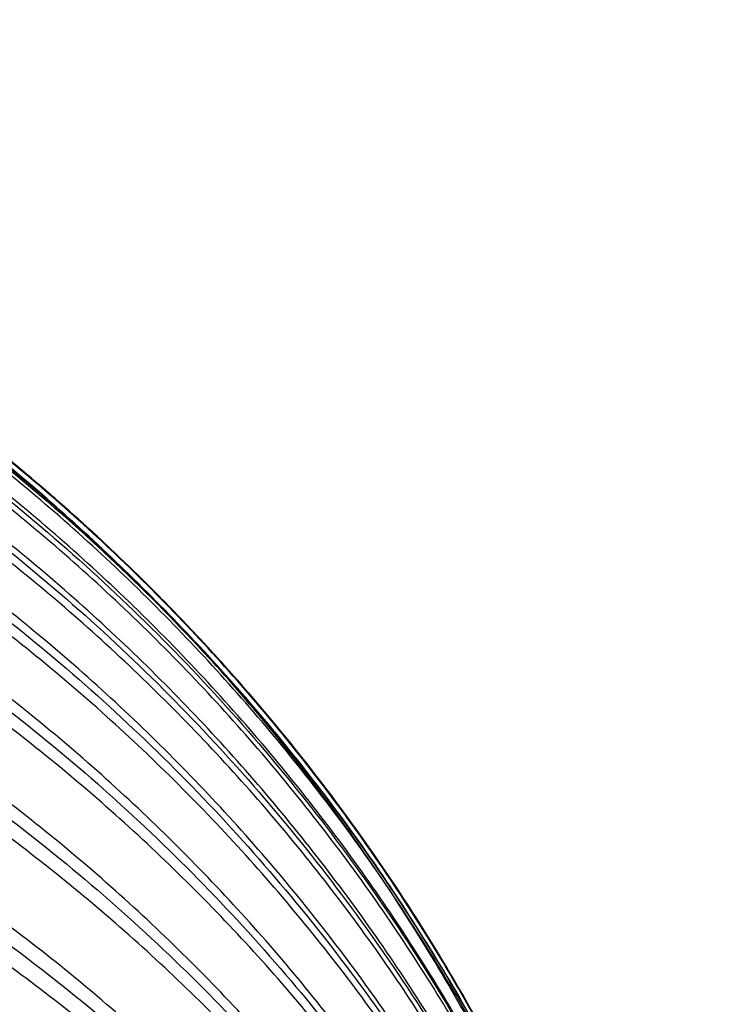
# Model space of a CAD drawing. Header units: millimetres. Extents: x -2489 to -2089, y -61 to 330.
# Tile 253 of 256: x -2097.569 to -2096.846, y 273.869 to 274.883. Entities that reach past the tile are written whole.
import ezdxf

# ---------------------------------------------------------------- set-up
doc = ezdxf.new("R2010")
doc.units = ezdxf.units.MM
doc.layers.add('Default', color=7, linetype='Continuous', true_color=0x000000)

msp = doc.modelspace()

# ---------------------------------------------------------------- linework, layer by layer
at = {"layer": 'Default'}
for points, weights in [([(-2096.855809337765, 272.8830501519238, 237.3346695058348), (-2096.85581004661, 274.8830492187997, 237.3347019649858), (-2098.855332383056, 274.8830501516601, 237.2910362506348)], [1, 0.7071069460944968, 1]), ([(-2096.847164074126, 272.88305974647, 209.2522647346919), (-2096.847164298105, 274.8830592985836, 209.2522649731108), (-2098.847163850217, 274.8830595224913, 209.2522648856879)], [0.9999999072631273, 0.7071068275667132, 0.9999999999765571]), ([(-2096.847164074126, 272.8830592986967, 209.2522647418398), (-2096.847163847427, 274.8820402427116, 209.1884275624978), (-2098.847163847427, 274.8820404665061, 209.1884274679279)], [1, 0.7071067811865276, 1.000000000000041]), ([(-2096.847164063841, 272.8755451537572, 209.0169617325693), (-2096.84716406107, 274.8745258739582, 208.9531245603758), (-2098.847163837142, 274.8745260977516, 208.9531244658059)], [0.9999999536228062, 0.7071068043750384, 1.000000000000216]), ([(-2096.84716406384, 272.8755451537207, 209.0169617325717), (-2096.847164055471, 274.8663956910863, 208.8258773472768), (-2098.84716383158, 274.8663959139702, 208.8258772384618)], [0.9999999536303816, 0.7071068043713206, 1.000000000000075]), ([(-2096.84716405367, 272.8532144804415, 208.7843051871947), (-2096.847164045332, 274.8440650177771, 208.5932208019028), (-2098.84716382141, 274.8440652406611, 208.5932206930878)], [0.9999999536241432, 0.7071068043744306, 1.000000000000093]), ([(-2096.84716405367, 272.853214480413, 208.7843051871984), (-2096.847164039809, 274.8279677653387, 208.4675267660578), (-2098.847163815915, 274.8279679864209, 208.4675266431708)], [0.9999999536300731, 0.7071068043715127, 0.9999999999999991]), ([(-2096.847164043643, 272.8164152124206, 208.5549035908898), (-2096.847164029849, 274.7911684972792, 208.238125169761), (-2098.847163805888, 274.7911687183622, 208.2381250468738)], [0.9999999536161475, 0.7071068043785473, 0.9999999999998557]), ([(-2096.847164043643, 272.8164152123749, 208.5549035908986), (-2096.847164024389, 274.7672756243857, 208.1142872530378), (-2098.847163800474, 274.767275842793, 208.1142871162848)], [0.999999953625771, 0.7071068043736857, 0.9999999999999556]), ([(-2096.847164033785, 272.765475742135, 208.3293654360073), (-2096.847164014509, 274.7163361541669, 207.8887490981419), (-2098.847163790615, 274.7163363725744, 207.8887489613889)], [0.9999999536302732, 0.7071068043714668, 0.9999999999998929]), ([(-2096.847164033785, 272.7654757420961, 208.3293654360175), (-2096.847164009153, 274.6848263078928, 207.7671443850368), (-2098.847163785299, 274.6848265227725, 207.7671442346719)], [0.999999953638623, 0.7071068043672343, 1.000000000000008]), ([(-2096.847164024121, 272.7007148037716, 208.1082798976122), (-2096.847163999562, 274.6200653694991, 207.5460588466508), (-2098.847163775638, 274.6200655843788, 207.5460586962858)], [0.9999999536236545, 0.7071068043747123, 1.000000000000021]), ([(-2096.847164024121, 272.7007148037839, 208.1082798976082), (-2096.847163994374, 274.5811298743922, 207.4270763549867), (-2098.847163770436, 274.5811300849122, 207.4270761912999)], [0.9999999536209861, 0.7071068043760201, 1.000000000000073]), ([(-2096.847164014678, 272.6224607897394, 207.8922651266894), (-2096.847163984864, 274.5028758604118, 207.2110615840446), (-2098.847163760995, 274.502876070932, 207.2110614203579)], [0.9999999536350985, 0.7071068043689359, 1.000000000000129]), ([(-2096.847164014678, 272.6224607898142, 207.8922651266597), (-2096.847163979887, 274.456851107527, 207.0953891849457), (-2098.847163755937, 274.4568513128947, 207.0953890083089)], [0.9999999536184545, 0.7071068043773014, 1.000000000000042]), ([(-2096.847164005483, 272.531080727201, 207.6819102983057), (-2096.847163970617, 274.3654710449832, 206.8850343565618), (-2098.847163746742, 274.3654712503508, 206.8850341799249)], [0.9999999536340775, 0.7071068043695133, 0.9999999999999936]), ([(-2096.847164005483, 272.5310807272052, 207.6819102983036), (-2096.847163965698, 274.3123180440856, 206.7724089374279), (-2098.847163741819, 274.3123182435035, 206.7724087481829)], [0.9999999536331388, 0.7071068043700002, 0.9999999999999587]), ([(-2096.847163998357, 272.4269494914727, 207.4777853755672), (-2096.847248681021, 274.2081113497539, 206.5683225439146), (-2098.847163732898, 274.208111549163, 206.5683223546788)], [0.9999824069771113, 0.7071155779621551, 1.000000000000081]), ([(-2096.847163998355, 272.4269494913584, 207.4777853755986), (-2096.847248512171, 274.1481082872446, 206.4593195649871), (-2098.847163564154, 274.1481059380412, 206.4593147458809)], [0.9999824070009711, 0.7071155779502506, 1.000000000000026])]:
    msp.add_rational_spline(points, weights, degree=2, dxfattribs=at)
for points, weights, knots in [([(-2098.847165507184, 270.8830562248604, 236.9169765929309), (-2096.847642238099, 270.8830552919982, 236.9606423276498), (-2096.847642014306, 272.8830552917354, 236.9606748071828), (-2096.847641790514, 274.8830552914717, 236.9607072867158), (-2098.847165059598, 274.8830562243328, 236.9170415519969)], [1.000000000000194, 0.7071067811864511, 1, 0.707106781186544, 1.000000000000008], [-1.039390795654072e-12, -1.039390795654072e-12, -1.039390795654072e-12, 3.14159265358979, 3.14159265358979, 6.283185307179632, 6.283185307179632, 6.283185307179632]), ([(-2098.84716528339, 270.8830562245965, 236.9170086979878), (-2096.84716528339, 270.8830562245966, 236.9170086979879), (-2096.84716528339, 272.8830562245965, 236.9170086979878), (-2096.84716528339, 274.8830562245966, 236.9170086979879), (-2098.84716528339, 274.8830562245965, 236.9170086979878)], [1, 0.7071067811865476, 1, 0.7071067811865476, 1], [6.28318530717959, 6.28318530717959, 6.28318530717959, 9.424777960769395, 9.424777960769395, 12.5663706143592, 12.5663706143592, 12.5663706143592]), ([(-2098.844211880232, 270.8830584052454, 236.9170088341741), (-2096.847165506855, 270.8860074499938, 236.9170089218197), (-2096.84716528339, 272.883056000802, 236.9170091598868), (-2096.847165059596, 274.8830560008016, 236.9170093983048), (-2098.847165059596, 274.8830562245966, 236.9170093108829)], [0.9993891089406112, 0.7074125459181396, 1, 0.7071067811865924, 0.9999999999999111], [0.00327965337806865, 0.00327965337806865, 0.00327965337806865, 3.14159265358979, 3.14159265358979, 6.283185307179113, 6.283185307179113, 6.283185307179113]), ([(-2096.847163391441, 272.3100358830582, 207.2807051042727), (-2096.847163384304, 272.3101084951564, 207.2806621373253), (-2096.847163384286, 272.3101811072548, 207.2806191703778), (-2096.847162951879, 274.0314130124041, 206.2621100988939), (-2098.847162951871, 274.0314106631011, 206.2621052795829)], [0.9999650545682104, 0.9999825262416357, 1, 0.7071067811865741, 0.9999999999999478], [3.141405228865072, 3.141405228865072, 3.141405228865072, 3.14159265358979, 3.14159265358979, 6.283185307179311, 6.283185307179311, 6.283185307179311]), ([(-2096.847163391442, 272.3100358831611, 207.2807051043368), (-2096.847163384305, 272.3101056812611, 207.2806577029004), (-2096.847163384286, 272.3101754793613, 207.2806103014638), (-2096.847162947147, 273.9647035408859, 206.1569836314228), (-2098.84716294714, 273.964706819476, 206.1569876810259)], [0.9999650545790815, 0.999982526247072, 1, 0.7071067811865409, 1.000000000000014], [3.141405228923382, 3.141405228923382, 3.141405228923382, 3.14159265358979, 3.14159265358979, 6.283185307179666, 6.283185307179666, 6.283185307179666])]:
    msp.add_rational_spline(points, weights, degree=2, knots=knots, dxfattribs=at)
for points, knots in [([(-2098.847165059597, 274.8830562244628, 236.9170415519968), (-2098.681802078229, 274.8831107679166, 236.9188469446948), (-2098.429725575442, 274.8515986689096, 236.9215985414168), (-2098.104398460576, 274.7462672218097, 236.9251486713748), (-2097.863205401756, 274.6312453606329, 236.9277800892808), (-2097.635570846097, 274.4821381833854, 236.9302629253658), (-2097.4284946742, 274.3017290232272, 236.9325208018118), (-2097.248085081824, 274.0946530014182, 236.9344871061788), (-2097.098977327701, 273.8670182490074, 236.9361113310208), (-2096.983954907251, 273.6258246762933, 236.9373632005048), (-2096.878623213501, 273.3004975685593, 236.9385079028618), (-2096.847110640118, 273.0484194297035, 236.9388478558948), (-2096.847165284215, 272.8830558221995, 236.9388445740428)], [-3.150766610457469, -3.150766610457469, -3.150766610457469, -3.150766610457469, -2.653163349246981, -2.392169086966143, -2.124055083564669, -1.8509788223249, -1.575354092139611, -1.299731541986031, -1.026661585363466, -0.7585573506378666, -0.4975753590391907, 0, 0, 0, 0]), ([(-2098.847163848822, 274.8830595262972, 209.2203380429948), (-2098.681799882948, 274.883114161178, 209.2203371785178), (-2098.429720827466, 274.8516012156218, 209.2208402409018), (-2098.104393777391, 274.7462692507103, 209.2225217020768), (-2097.86319996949, 274.6312464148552, 209.2243578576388), (-2097.635565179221, 274.4821382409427, 209.2267381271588), (-2097.428489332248, 274.3017283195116, 209.2296180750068), (-2097.248080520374, 274.0946519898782, 209.2329237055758), (-2097.098973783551, 273.8670174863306, 209.2365575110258), (-2096.98395235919, 273.6258246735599, 209.2404077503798), (-2096.878621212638, 273.3004975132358, 209.2456010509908), (-2096.847109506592, 273.0484219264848, 209.2496250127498), (-2096.847164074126, 272.8830592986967, 209.2522647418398)], [0, 0, 0, 0, 0.4975763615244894, 0.7585602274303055, 1.026668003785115, 1.299743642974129, 1.575374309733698, 1.851009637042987, 2.124098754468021, 2.392227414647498, 2.653237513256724, 3.150873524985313, 3.150873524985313, 3.150873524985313, 3.150873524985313]), ([(-2098.847163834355, 274.8724901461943, 208.8893712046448), (-2098.681797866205, 274.8725448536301, 208.8893677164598), (-2098.429713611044, 274.8410782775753, 208.8913782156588), (-2098.104386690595, 274.7359060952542, 208.8980979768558), (-2097.863191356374, 274.6210569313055, 208.9054360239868), (-2097.635556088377, 274.4721744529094, 208.9149485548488), (-2097.42848090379, 274.2920385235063, 208.9264579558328), (-2097.248073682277, 274.0852778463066, 208.9396684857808), (-2097.098969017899, 273.8579915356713, 208.9541904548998), (-2096.983949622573, 273.6171686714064, 208.9695773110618), (-2096.878619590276, 273.292338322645, 208.9903316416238), (-2096.847109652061, 273.0406529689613, 209.0064125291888), (-2096.847164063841, 272.8755449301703, 209.0169617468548)], [-3.151473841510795, -3.151473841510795, -3.151473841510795, -3.151473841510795, -2.653891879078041, -2.392897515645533, -2.124769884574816, -1.851662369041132, -1.575986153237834, -1.300291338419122, -1.027130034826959, -0.7589190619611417, -0.4978200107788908, 0, 0, 0, 0]), ([(-2098.847163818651, 274.8380086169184, 208.5301185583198), (-2098.681797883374, 274.8380629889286, 208.5301116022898), (-2098.42971371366, 274.8067879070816, 208.5341169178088), (-2098.104386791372, 274.7022556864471, 208.5475040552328), (-2097.863191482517, 274.5881053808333, 208.5621229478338), (-2097.635556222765, 274.4401288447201, 208.5810738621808), (-2097.428481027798, 274.2610890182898, 208.6040029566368), (-2097.248073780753, 274.0555864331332, 208.6303210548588), (-2097.098969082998, 273.8296830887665, 208.6592518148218), (-2096.983949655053, 273.5903255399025, 208.6899056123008), (-2096.878619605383, 273.2674716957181, 208.7312525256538), (-2096.847109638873, 273.0173176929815, 208.7632889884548), (-2096.847164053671, 272.8532142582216, 208.7843052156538)], [-3.151463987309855, -3.151463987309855, -3.151463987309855, -3.151463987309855, -2.653882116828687, -2.392887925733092, -2.124760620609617, -1.851653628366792, -1.575978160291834, -1.30028432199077, -1.027124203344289, -0.7589145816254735, -0.4978169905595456, 0, 0, 0, 0]), ([(-2098.847163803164, 274.7811755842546, 208.1758292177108), (-2098.681797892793, 274.7812294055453, 208.1758188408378), (-2098.429713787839, 274.7502700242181, 208.1817920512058), (-2098.104386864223, 274.6467929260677, 208.2017565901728), (-2097.86319157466, 274.5337948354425, 208.2235580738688), (-2097.63555632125, 274.3873119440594, 208.2518200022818), (-2097.428481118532, 274.2100792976, 208.2860146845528), (-2097.248073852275, 274.0066509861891, 208.3252634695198), (-2097.098969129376, 273.7830278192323, 208.3684085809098), (-2096.983949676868, 273.546086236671, 208.4141233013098), (-2096.878619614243, 273.2264911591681, 208.4757849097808), (-2096.847109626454, 272.9788620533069, 208.5235616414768), (-2096.847164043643, 272.8164149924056, 208.5549036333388)], [-3.151456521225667, -3.151456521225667, -3.151456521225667, -3.151456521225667, -2.653874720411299, -2.39288065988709, -2.124753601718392, -1.851647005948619, -1.575972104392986, -1.300279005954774, -1.027119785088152, -0.7589111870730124, -0.4978147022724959, 0, 0, 0, 0]), ([(-2098.847163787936, 274.7024919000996, 207.8274515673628), (-2098.681797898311, 274.7025449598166, 207.8274378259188), (-2098.429713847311, 274.6720227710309, 207.8353466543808), (-2098.104386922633, 274.5700068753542, 207.8617807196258), (-2097.863191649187, 274.4586044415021, 207.8906469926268), (-2097.63555640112, 274.3141900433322, 207.9280672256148), (-2097.428481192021, 274.1394600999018, 207.9733427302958), (-2097.248073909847, 273.9389043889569, 208.0253101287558), (-2097.098969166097, 273.7184389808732, 208.0824364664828), (-2096.983949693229, 273.4848432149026, 208.1429651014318), (-2096.878619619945, 273.1697611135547, 208.2246082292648), (-2096.847109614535, 272.9256287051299, 208.2878670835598), (-2096.847164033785, 272.765475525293, 208.3293654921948)], [-3.151450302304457, -3.151450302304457, -3.151450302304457, -3.151450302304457, -2.653868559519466, -2.392874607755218, -2.124747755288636, -1.85164148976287, -1.57596706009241, -1.300274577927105, -1.027116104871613, -0.758908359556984, -0.4978127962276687, 0, 0, 0, 0]), ([(-2098.84716377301, 274.6024606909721, 207.4859578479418), (-2098.68179790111, 274.6025127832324, 207.4859408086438), (-2098.429713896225, 274.5725463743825, 207.4957469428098), (-2098.104386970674, 274.4723880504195, 207.5285224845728), (-2097.863191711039, 274.3630141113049, 207.5643137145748), (-2097.635556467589, 274.2212293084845, 207.6107109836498), (-2097.428481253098, 274.0496809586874, 207.6668479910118), (-2097.248073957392, 273.8527770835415, 207.7312822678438), (-2097.098969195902, 273.6363260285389, 207.8021131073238), (-2096.983949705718, 273.4069836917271, 207.8771624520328), (-2096.878619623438, 273.0976387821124, 207.9783916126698), (-2096.847109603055, 272.857951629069, 208.0568261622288), (-2096.847164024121, 272.7007145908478, 208.1082799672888)], [-3.151444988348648, -3.151444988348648, -3.151444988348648, -3.151444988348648, -2.653863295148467, -2.39286943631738, -2.124742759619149, -1.851636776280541, -1.575962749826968, -1.300270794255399, -1.027112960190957, -0.7589059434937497, -0.4978111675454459, 0, 0, 0, 0]), ([(-2098.847163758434, 274.4816646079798, 207.1525086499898), (-2098.681797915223, 274.4817155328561, 207.1524883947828), (-2098.429713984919, 274.4524194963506, 207.1641449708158), (-2098.104387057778, 274.3545017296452, 207.2031053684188), (-2097.8631918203, 274.2475745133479, 207.2456505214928), (-2097.63555658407, 274.1089614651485, 207.3008031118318), (-2097.428481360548, 273.9412506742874, 207.3675333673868), (-2097.248074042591, 273.748751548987, 207.4441266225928), (-2097.098969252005, 273.5371424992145, 207.5283235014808), (-2096.983949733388, 273.3129305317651, 207.6175349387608), (-2096.878619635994, 273.0105056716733, 207.7378664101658), (-2096.847109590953, 272.7761802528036, 207.8311018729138), (-2096.847164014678, 272.6224605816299, 207.8922652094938)], [-3.151436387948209, -3.151436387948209, -3.151436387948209, -3.151436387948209, -2.653854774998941, -2.392861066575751, -2.124734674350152, -1.851629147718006, -1.575955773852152, -1.300264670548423, -1.027107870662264, -0.7589020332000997, -0.4978085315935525, 0, 0, 0, 0]), ([(-2098.847163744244, 274.3406488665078, 206.8278936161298), (-2098.681797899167, 274.3406984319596, 206.8278702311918), (-2098.429713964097, 274.3121845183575, 206.8413272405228), (-2098.104387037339, 274.2168808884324, 206.8863053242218), (-2097.863191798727, 274.1128083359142, 206.9354218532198), (-2097.635556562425, 273.9778958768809, 206.9990931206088), (-2097.428481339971, 273.8146625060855, 207.0761302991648), (-2097.248074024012, 273.6273025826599, 207.1645538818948), (-2097.098969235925, 273.421342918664, 207.2617555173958), (-2096.9839497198, 273.2031168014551, 207.3647462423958), (-2096.878619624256, 272.908765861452, 207.5036636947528), (-2096.84710958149, 272.6806962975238, 207.6112999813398), (-2096.847164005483, 272.531080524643, 207.6819103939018)], [-3.15143694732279, -3.15143694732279, -3.15143694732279, -3.15143694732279, -2.653855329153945, -2.392861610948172, -2.124735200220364, -1.851629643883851, -1.575956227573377, -1.300265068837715, -1.027108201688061, -0.7589022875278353, -0.4978087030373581, 0, 0, 0, 0]), ([(-2098.847163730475, 274.1798050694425, 206.5128847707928), (-2098.681797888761, 274.1798531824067, 206.5128585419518), (-2098.42971396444, 274.1522318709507, 206.5280636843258), (-2098.104387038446, 274.0599113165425, 206.5788840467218), (-2097.863191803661, 273.9590962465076, 206.6343802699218), (-2097.635556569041, 273.8284065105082, 206.7063216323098), (-2097.428481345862, 273.6702822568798, 206.7933648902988), (-2097.248074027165, 273.4887865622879, 206.8932734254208), (-2097.098969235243, 273.2892732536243, 207.0031000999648), (-2096.983949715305, 273.0778773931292, 207.1194677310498), (-2096.878619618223, 272.7927393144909, 207.2764283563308), (-2096.847109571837, 272.5718080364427, 207.3980448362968), (-2096.847163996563, 272.4268750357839, 207.4778263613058)], [-3.151435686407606, -3.151435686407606, -3.151435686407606, -3.151435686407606, -2.653854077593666, -2.3928603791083, -2.124734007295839, -1.851628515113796, -1.575955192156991, -1.300264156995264, -1.027107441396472, -0.7589017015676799, -0.4978083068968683, 0, 0, 0, 0]), ([(-2098.847162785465, 273.9996953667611, 206.2085079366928), (-2098.68179694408, 273.9997416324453, 206.2084785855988), (-2098.429713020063, 273.9731193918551, 206.2253721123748), (-2098.104386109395, 273.8841384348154, 206.2818362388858), (-2097.863190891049, 273.7869703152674, 206.3434956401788), (-2097.635555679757, 273.6610082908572, 206.4234266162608), (-2097.428480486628, 273.5086042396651, 206.5201367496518), (-2097.248073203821, 273.3336742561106, 206.6311410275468), (-2097.098968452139, 273.1413784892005, 206.7531650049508), (-2096.983948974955, 272.9376300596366, 206.8824564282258), (-2096.878618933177, 272.6628071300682, 207.0568491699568), (-2096.847108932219, 272.4498682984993, 207.1919724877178), (-2096.847163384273, 272.3101784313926, 207.2806146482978)], [-3.151436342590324, -3.151436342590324, -3.151436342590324, -3.151436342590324, -2.6538547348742, -2.392861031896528, -2.124734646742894, -1.851629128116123, -1.575955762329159, -1.300264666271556, -1.027107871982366, -0.7589020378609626, -0.4978085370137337, 0, 0, 0, 0])]:
    msp.add_open_spline(points, degree=3, knots=knots, dxfattribs=at)

doc.saveas('drawing.dxf')
